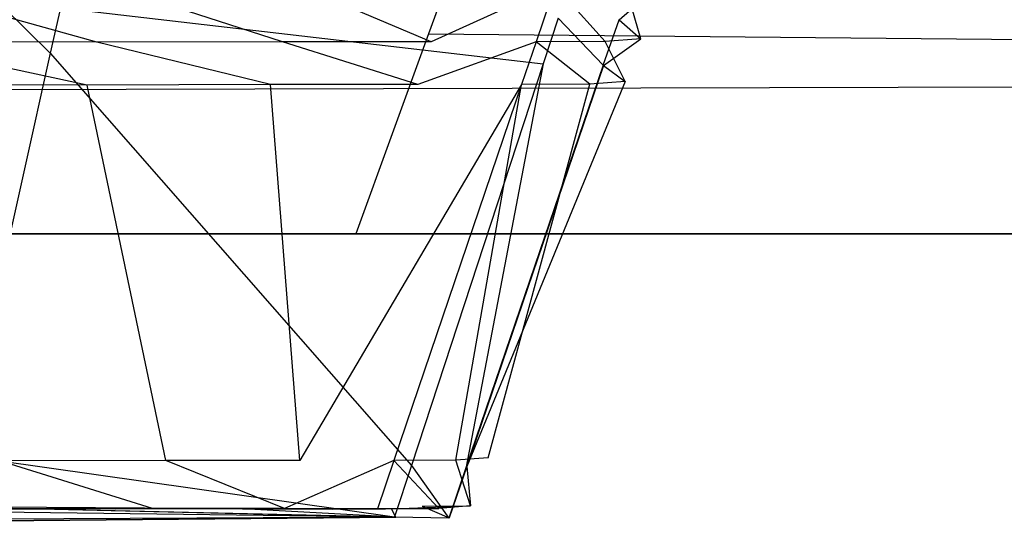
# Model space of a CAD drawing. Extents: x 0 to 1.29, y -0.45 to 0.
# Tile 29 of 37: x 1.10622 to 1.11437, y -0.45143 to -0.44723. Entities that reach past the tile are written whole.
import ezdxf

# ---------------------------------------------------------------- set-up
doc = ezdxf.new("R2010")
doc.units = 0
for name, color, linetype in [('L13_FRONTUR_N_A69100__0___REPLA', 7, 'CONTINUOUS'), ('L14_GRIFFUR_N_A69100__1___REPLA', 7, 'CONTINUOUS'), ('L20_FRONTOR_N_A69100__0___REPLA', 7, 'CONTINUOUS'), ('L21_GRIFFOR_N_A69100__1___REPLA', 7, 'CONTINUOUS')]:
    doc.layers.add(name, color=color, linetype=linetype)

msp = doc.modelspace()

# ---------------------------------------------------------------- linework, layer by layer
at = {"layer": 'L13_FRONTUR_N_A69100__0___REPLA', "color": 8}
for points, invisible_edges in [([(1.283278, -0.431928, 0.002), (0.647033, -0.447345, 0.002), (0.647033, -0.431928, 0.002), (1.283278, -0.431928, 0.002)], 13), ([(0.647033, -0.447345, 0.002), (1.283278, -0.431928, 0.002), (1.283278, -0.447345, 0.002), (0.647033, -0.447345, 0.002)], 14), ([(1.283278, -0.447345, 0.198), (1.115214, -0.431928, 0.198), (1.109602, -0.447345, 0.198), (1.283278, -0.447345, 0.198)], 13), ([(1.283278, -0.447345, 0.002), (0.647033, -0.449, 0.002), (0.647033, -0.447345, 0.002), (1.283278, -0.447345, 0.002)], 13), ([(0.647033, -0.449, 0.002), (1.283278, -0.447345, 0.002), (1.283278, -0.449, 0.002), (0.647033, -0.449, 0.002)], 14), ([(1.283278, -0.449, 0.198), (1.109602, -0.447345, 0.198), (1.109, -0.449, 0.198), (1.283278, -0.449, 0.198)], 13), ([(1.109602, -0.447345, 0.198), (1.283278, -0.449, 0.198), (1.283278, -0.447345, 0.198), (1.109602, -0.447345, 0.198)], 14), ([(1.283278, -0.449, 0.196585), (0.647033, -0.449, 0.00371), (1.283278, -0.449, 0.00371), (1.283278, -0.449, 0.196585)], 13), ([(0.647033, -0.449, 0.00371), (1.283278, -0.449, 0.196585), (1.100951, -0.449, 0.176192), (0.647033, -0.449, 0.00371)], 10), ([(1.283278, -0.449, 0.00371), (0.647033, -0.449, 0.002), (1.283278, -0.449, 0.002), (1.283278, -0.449, 0.00371)], 13), ([(0.647033, -0.449, 0.002), (1.283278, -0.449, 0.00371), (0.647033, -0.449, 0.00371), (0.647033, -0.449, 0.002)], 14), ([(1.100951, -0.449, 0.176192), (1.283278, -0.449, 0.196585), (1.102827, -0.449, 0.176761), (1.100951, -0.449, 0.176192)], 10), ([(1.102827, -0.449, 0.176761), (1.283278, -0.449, 0.196585), (1.104556, -0.449, 0.177685), (1.102827, -0.449, 0.176761)], 13), ([(1.104556, -0.449, 0.177685), (1.283278, -0.449, 0.196585), (1.106071, -0.449, 0.178929), (1.104556, -0.449, 0.177685)], 10), ([(1.106071, -0.449, 0.178929), (1.283278, -0.449, 0.196585), (1.107315, -0.449, 0.180444), (1.106071, -0.449, 0.178929)], 13), ([(1.107315, -0.449, 0.180444), (1.283278, -0.449, 0.196585), (1.108239, -0.449, 0.182173), (1.107315, -0.449, 0.180444)], 14), ([(1.108239, -0.449, 0.182173), (1.283278, -0.449, 0.196585), (1.108808, -0.449, 0.184049), (1.108239, -0.449, 0.182173)], 15), ([(1.108808, -0.449, 0.184049), (1.283278, -0.449, 0.196585), (1.109, -0.449, 0.186), (1.108808, -0.449, 0.184049)], 15), ([(1.109, -0.449, 0.186), (1.283278, -0.449, 0.196585), (1.109, -0.449, 0.196585), (1.109, -0.449, 0.186)], 15), ([(1.283278, -0.449, 0.198), (1.109, -0.449, 0.196585), (1.283278, -0.449, 0.196585), (1.283278, -0.449, 0.198)], 13), ([(1.109, -0.449, 0.196585), (1.283278, -0.449, 0.198), (1.109, -0.449, 0.198), (1.109, -0.449, 0.196585)], 14)]:
    msp.add_3dface(points, dxfattribs=dict(at, invisible_edges=invisible_edges))
at = {"layer": 'L14_GRIFFUR_N_A69100__1___REPLA', "color": 254}
for points, invisible_edges in [([(1.11135, -0.44677, 0.198709), (1.111175, -0.447227, 0.199014), (1.111179, -0.447231, 0.198709), (1.11135, -0.44677, 0.198709)], 13), ([(1.111179, -0.447231, 0.198709), (1.111529, -0.446922, 0.185193), (1.11135, -0.44677, 0.198709), (1.111179, -0.447231, 0.198709)], 14), ([(1.105177, -0.446946, 0.174357), (1.106857, -0.447415, 0.175742), (1.105093, -0.447411, 0.174504), (1.105177, -0.446946, 0.174357)], 13), ([(1.106857, -0.447415, 0.175742), (1.105177, -0.446946, 0.174357), (1.106966, -0.44695, 0.175611), (1.106857, -0.447415, 0.175742)], 14), ([(1.106966, -0.44695, 0.175611), (1.108392, -0.447411, 0.177268), (1.106857, -0.447415, 0.175742), (1.106966, -0.44695, 0.175611)], 13), ([(1.108392, -0.447411, 0.177268), (1.106966, -0.44695, 0.175611), (1.108521, -0.446946, 0.177159), (1.108392, -0.447411, 0.177268)], 14), ([(1.108521, -0.446946, 0.177159), (1.109624, -0.447411, 0.17903), (1.108392, -0.447411, 0.177268), (1.108521, -0.446946, 0.177159)], 13), ([(1.109624, -0.447411, 0.17903), (1.108521, -0.446946, 0.177159), (1.10977, -0.446945, 0.178945), (1.109624, -0.447411, 0.17903)], 14), ([(1.110649, -0.446947, 0.180926), (1.109624, -0.447411, 0.17903), (1.10977, -0.446945, 0.178945), (1.110649, -0.446947, 0.180926)], 14), ([(1.109624, -0.447411, 0.17903), (1.110649, -0.446947, 0.180926), (1.110491, -0.447412, 0.180985), (1.109624, -0.447411, 0.17903)], 13), ([(1.110649, -0.446947, 0.180926), (1.111063, -0.44741, 0.183058), (1.110491, -0.447412, 0.180985), (1.110649, -0.446947, 0.180926)], 13), ([(1.111063, -0.44741, 0.183058), (1.110649, -0.446947, 0.180926), (1.111229, -0.446944, 0.183028), (1.111063, -0.44741, 0.183058)], 14), ([(1.111229, -0.446944, 0.183028), (1.111359, -0.447387, 0.185195), (1.111063, -0.44741, 0.183058), (1.111229, -0.446944, 0.183028)], 13), ([(1.111529, -0.446922, 0.185193), (1.111179, -0.447231, 0.198709), (1.111359, -0.447387, 0.185195), (1.111529, -0.446922, 0.185193)], 13), ([(1.111359, -0.447387, 0.185195), (1.111229, -0.446944, 0.183028), (1.111529, -0.446922, 0.185193), (1.111359, -0.447387, 0.185195)], 14), ([(1.106471, -0.447507, 0.199014), (1.106078, -0.447119, 0.199014), (1.105998, -0.447497, 0.199014), (1.106471, -0.447507, 0.199014)], 13), ([(1.106078, -0.447119, 0.199014), (1.106471, -0.447507, 0.199014), (1.106556, -0.44713, 0.199014), (1.106078, -0.447119, 0.199014)], 14), ([(1.110551, -0.447594, 0.199014), (1.106556, -0.44713, 0.199014), (1.106471, -0.447507, 0.199014), (1.110551, -0.447594, 0.199014)], 13), ([(1.106556, -0.44713, 0.199014), (1.110551, -0.447594, 0.199014), (1.110675, -0.447217, 0.199014), (1.106556, -0.44713, 0.199014)], 14), ([(1.111046, -0.447605, 0.199014), (1.110675, -0.447217, 0.199014), (1.110551, -0.447594, 0.199014), (1.111046, -0.447605, 0.199014)], 13), ([(1.110675, -0.447217, 0.199014), (1.111046, -0.447605, 0.199014), (1.111175, -0.447227, 0.199014), (1.110675, -0.447217, 0.199014)], 14), ([(1.111046, -0.447605, 0.199014), (1.111179, -0.447231, 0.198709), (1.111175, -0.447227, 0.199014), (1.111046, -0.447605, 0.199014)], 14), ([(1.111179, -0.447231, 0.198709), (1.111046, -0.447605, 0.199014), (1.11105, -0.447608, 0.198709), (1.111179, -0.447231, 0.198709)], 13), ([(1.11105, -0.447608, 0.198709), (1.111359, -0.447387, 0.185195), (1.111179, -0.447231, 0.198709), (1.11105, -0.447608, 0.198709)], 14), ([(1.111359, -0.447387, 0.185195), (1.11105, -0.447608, 0.198709), (1.11123, -0.447741, 0.185196), (1.111359, -0.447387, 0.185195)], 13), ([(1.11123, -0.447741, 0.185196), (1.111063, -0.44741, 0.183058), (1.111359, -0.447387, 0.185195), (1.11123, -0.447741, 0.185196)], 14), ([(1.105093, -0.447411, 0.174504), (1.106775, -0.447769, 0.175841), (1.105029, -0.447765, 0.174617), (1.105093, -0.447411, 0.174504)], 13), ([(1.106775, -0.447769, 0.175841), (1.105093, -0.447411, 0.174504), (1.106857, -0.447415, 0.175742), (1.106775, -0.447769, 0.175841)], 14), ([(1.106857, -0.447415, 0.175742), (1.108294, -0.447765, 0.177352), (1.106775, -0.447769, 0.175841), (1.106857, -0.447415, 0.175742)], 13), ([(1.108294, -0.447765, 0.177352), (1.106857, -0.447415, 0.175742), (1.108392, -0.447411, 0.177268), (1.108294, -0.447765, 0.177352)], 14), ([(1.108392, -0.447411, 0.177268), (1.109513, -0.447764, 0.179096), (1.108294, -0.447765, 0.177352), (1.108392, -0.447411, 0.177268)], 13), ([(1.109513, -0.447764, 0.179096), (1.108392, -0.447411, 0.177268), (1.109624, -0.447411, 0.17903), (1.109513, -0.447764, 0.179096)], 14), ([(1.110491, -0.447412, 0.180985), (1.109513, -0.447764, 0.179096), (1.109624, -0.447411, 0.17903), (1.110491, -0.447412, 0.180985)], 14), ([(1.109513, -0.447764, 0.179096), (1.110491, -0.447412, 0.180985), (1.110371, -0.447766, 0.18103), (1.109513, -0.447764, 0.179096)], 13), ([(1.110491, -0.447412, 0.180985), (1.110937, -0.447763, 0.183082), (1.110371, -0.447766, 0.18103), (1.110491, -0.447412, 0.180985)], 13), ([(1.110937, -0.447763, 0.183082), (1.110491, -0.447412, 0.180985), (1.111063, -0.44741, 0.183058), (1.110937, -0.447763, 0.183082)], 14), ([(1.111063, -0.44741, 0.183058), (1.11123, -0.447741, 0.185196), (1.110937, -0.447763, 0.183082), (1.111063, -0.44741, 0.183058)], 13), ([(1.105998, -0.447497, 0.199014), (1.105728, -0.450832, 0.199014), (1.106471, -0.447507, 0.199014), (1.105998, -0.447497, 0.199014)], 14), ([(1.109461, -0.450916, 0.199014), (1.106471, -0.447507, 0.199014), (1.105728, -0.450832, 0.199014), (1.109461, -0.450916, 0.199014)], 13), ([(1.106471, -0.447507, 0.199014), (1.109461, -0.450916, 0.199014), (1.110551, -0.447594, 0.199014), (1.106471, -0.447507, 0.199014)], 14), ([(1.109914, -0.450926, 0.199014), (1.110551, -0.447594, 0.199014), (1.109461, -0.450916, 0.199014), (1.109914, -0.450926, 0.199014)], 13), ([(1.110551, -0.447594, 0.199014), (1.109914, -0.450926, 0.199014), (1.111046, -0.447605, 0.199014), (1.110551, -0.447594, 0.199014)], 14), ([(1.109918, -0.450925, 0.19871), (1.111046, -0.447605, 0.199014), (1.109914, -0.450926, 0.199014), (1.109918, -0.450925, 0.19871)], 13), ([(1.111046, -0.447605, 0.199014), (1.109918, -0.450925, 0.19871), (1.11105, -0.447608, 0.198709), (1.111046, -0.447605, 0.199014)], 14), ([(1.11105, -0.447608, 0.198709), (1.109918, -0.450925, 0.19871), (1.11123, -0.447741, 0.185196), (1.11105, -0.447608, 0.198709)], 14), ([(1.10605, -0.450877, 0.176716), (1.105029, -0.447765, 0.174617), (1.106775, -0.447769, 0.175841), (1.10605, -0.450877, 0.176716)], 14), ([(1.106775, -0.447769, 0.175841), (1.107428, -0.450874, 0.178087), (1.10605, -0.450877, 0.176716), (1.106775, -0.447769, 0.175841)], 13), ([(1.107428, -0.450874, 0.178087), (1.106775, -0.447769, 0.175841), (1.108294, -0.447765, 0.177352), (1.107428, -0.450874, 0.178087)], 14), ([(1.108294, -0.447765, 0.177352), (1.108535, -0.450873, 0.17967), (1.107428, -0.450874, 0.178087), (1.108294, -0.447765, 0.177352)], 13), ([(1.108535, -0.450873, 0.17967), (1.108294, -0.447765, 0.177352), (1.109513, -0.447764, 0.179096), (1.108535, -0.450873, 0.17967)], 14), ([(1.110371, -0.447766, 0.18103), (1.108535, -0.450873, 0.17967), (1.109513, -0.447764, 0.179096), (1.110371, -0.447766, 0.18103)], 14), ([(1.108535, -0.450873, 0.17967), (1.110371, -0.447766, 0.18103), (1.109314, -0.450875, 0.181426), (1.108535, -0.450873, 0.17967)], 13), ([(1.110371, -0.447766, 0.18103), (1.109828, -0.450872, 0.183289), (1.109314, -0.450875, 0.181426), (1.110371, -0.447766, 0.18103)], 13), ([(1.110937, -0.447763, 0.183082), (1.110094, -0.450852, 0.185208), (1.109828, -0.450872, 0.183289), (1.110937, -0.447763, 0.183082)], 13), ([(1.109828, -0.450872, 0.183289), (1.110371, -0.447766, 0.18103), (1.110937, -0.447763, 0.183082), (1.109828, -0.450872, 0.183289)], 14), ([(1.11123, -0.447741, 0.185196), (1.109918, -0.450925, 0.19871), (1.110094, -0.450852, 0.185208), (1.11123, -0.447741, 0.185196)], 14), ([(1.110094, -0.450852, 0.185208), (1.110937, -0.447763, 0.183082), (1.11123, -0.447741, 0.185196), (1.110094, -0.450852, 0.185208)], 14), ([(1.109321, -0.451341, 0.199014), (1.105728, -0.450832, 0.199014), (1.105633, -0.451257, 0.199014), (1.109321, -0.451341, 0.199014)], 13), ([(1.105728, -0.450832, 0.199014), (1.109321, -0.451341, 0.199014), (1.109461, -0.450916, 0.199014), (1.105728, -0.450832, 0.199014)], 14), ([(1.10605, -0.450877, 0.176716), (1.107318, -0.451272, 0.178181), (1.105957, -0.451275, 0.176828), (1.10605, -0.450877, 0.176716)], 13), ([(1.107318, -0.451272, 0.178181), (1.10605, -0.450877, 0.176716), (1.107428, -0.450874, 0.178087), (1.107318, -0.451272, 0.178181)], 14), ([(1.107428, -0.450874, 0.178087), (1.10841, -0.451271, 0.179744), (1.107318, -0.451272, 0.178181), (1.107428, -0.450874, 0.178087)], 13), ([(1.10841, -0.451271, 0.179744), (1.107428, -0.450874, 0.178087), (1.108535, -0.450873, 0.17967), (1.10841, -0.451271, 0.179744)], 14), ([(1.109314, -0.450875, 0.181426), (1.10841, -0.451271, 0.179744), (1.108535, -0.450873, 0.17967), (1.109314, -0.450875, 0.181426)], 14), ([(1.10841, -0.451271, 0.179744), (1.109314, -0.450875, 0.181426), (1.109179, -0.451273, 0.181477), (1.10841, -0.451271, 0.179744)], 13), ([(1.109314, -0.450875, 0.181426), (1.109686, -0.45127, 0.183315), (1.109179, -0.451273, 0.181477), (1.109314, -0.450875, 0.181426)], 13), ([(1.109686, -0.45127, 0.183315), (1.109314, -0.450875, 0.181426), (1.109828, -0.450872, 0.183289), (1.109686, -0.45127, 0.183315)], 14), ([(1.109828, -0.450872, 0.183289), (1.109949, -0.45125, 0.185209), (1.109686, -0.45127, 0.183315), (1.109828, -0.450872, 0.183289)], 13), ([(1.109949, -0.45125, 0.185209), (1.109828, -0.450872, 0.183289), (1.110094, -0.450852, 0.185208), (1.109949, -0.45125, 0.185209)], 14), ([(1.109918, -0.450925, 0.19871), (1.109949, -0.45125, 0.185209), (1.110094, -0.450852, 0.185208), (1.109918, -0.450925, 0.19871)], 14), ([(1.109769, -0.451351, 0.199014), (1.109461, -0.450916, 0.199014), (1.109321, -0.451341, 0.199014), (1.109769, -0.451351, 0.199014)], 13), ([(1.109461, -0.450916, 0.199014), (1.109769, -0.451351, 0.199014), (1.109914, -0.450926, 0.199014), (1.109461, -0.450916, 0.199014)], 14), ([(1.109773, -0.451349, 0.19871), (1.109914, -0.450926, 0.199014), (1.109769, -0.451351, 0.199014), (1.109773, -0.451349, 0.19871)], 13), ([(1.109949, -0.45125, 0.185209), (1.109918, -0.450925, 0.19871), (1.109773, -0.451349, 0.19871), (1.109949, -0.45125, 0.185209)], 13), ([(1.109914, -0.450926, 0.199014), (1.109773, -0.451349, 0.19871), (1.109918, -0.450925, 0.19871), (1.109914, -0.450926, 0.199014)], 14), ([(1.10933, -0.451344, 0.198708), (1.099161, -0.451389, 0.177694), (1.099304, -0.451214, 0.174663), (1.10933, -0.451344, 0.198708)], 14), ([(1.108062, -0.451274, 0.17994), (1.099304, -0.451214, 0.174663), (1.1057, -0.451278, 0.177134), (1.108062, -0.451274, 0.17994)], 14), ([(1.10933, -0.451344, 0.198708), (1.099304, -0.451214, 0.174663), (1.108062, -0.451274, 0.17994), (1.10933, -0.451344, 0.198708)], 14), ([(1.105205, -0.451247, 0.199014), (1.099266, -0.451433, 0.199014), (1.10933, -0.451344, 0.198708), (1.105205, -0.451247, 0.199014)], 13), ([(1.10933, -0.451344, 0.198708), (1.105633, -0.451257, 0.199014), (1.105205, -0.451247, 0.199014), (1.10933, -0.451344, 0.198708)], 13), ([(1.105633, -0.451257, 0.199014), (1.10933, -0.451344, 0.198708), (1.109321, -0.451341, 0.199014), (1.105633, -0.451257, 0.199014)], 14), ([(1.107318, -0.451272, 0.178181), (1.1057, -0.451278, 0.177134), (1.105957, -0.451275, 0.176828), (1.107318, -0.451272, 0.178181)], 13), ([(1.1057, -0.451278, 0.177134), (1.107318, -0.451272, 0.178181), (1.107012, -0.451275, 0.178438), (1.1057, -0.451278, 0.177134)], 14), ([(1.108062, -0.451274, 0.17994), (1.1057, -0.451278, 0.177134), (1.107012, -0.451275, 0.178438), (1.108062, -0.451274, 0.17994)], 14), ([(1.10841, -0.451271, 0.179744), (1.107012, -0.451275, 0.178438), (1.107318, -0.451272, 0.178181), (1.10841, -0.451271, 0.179744)], 13), ([(1.107012, -0.451275, 0.178438), (1.10841, -0.451271, 0.179744), (1.108062, -0.451274, 0.17994), (1.107012, -0.451275, 0.178438)], 14), ([(1.109179, -0.451273, 0.181477), (1.108062, -0.451274, 0.17994), (1.10841, -0.451271, 0.179744), (1.109179, -0.451273, 0.181477)], 13), ([(1.108062, -0.451274, 0.17994), (1.109179, -0.451273, 0.181477), (1.108803, -0.451276, 0.181611), (1.108062, -0.451274, 0.17994)], 14), ([(1.109295, -0.451273, 0.183396), (1.108062, -0.451274, 0.17994), (1.108803, -0.451276, 0.181611), (1.109295, -0.451273, 0.183396)], 14), ([(1.10933, -0.451344, 0.198708), (1.108062, -0.451274, 0.17994), (1.109295, -0.451273, 0.183396), (1.10933, -0.451344, 0.198708)], 14), ([(1.109686, -0.45127, 0.183315), (1.108803, -0.451276, 0.181611), (1.109179, -0.451273, 0.181477), (1.109686, -0.45127, 0.183315)], 13), ([(1.108803, -0.451276, 0.181611), (1.109686, -0.45127, 0.183315), (1.109295, -0.451273, 0.183396), (1.108803, -0.451276, 0.181611)], 14), ([(1.109949, -0.45125, 0.185209), (1.109295, -0.451273, 0.183396), (1.109686, -0.45127, 0.183315), (1.109949, -0.45125, 0.185209)], 13), ([(1.109295, -0.451273, 0.183396), (1.109949, -0.45125, 0.185209), (1.10955, -0.451253, 0.185234), (1.109295, -0.451273, 0.183396)], 14), ([(1.10933, -0.451344, 0.198708), (1.109295, -0.451273, 0.183396), (1.10955, -0.451253, 0.185234), (1.10933, -0.451344, 0.198708)], 14), ([(1.10955, -0.451253, 0.185234), (1.109773, -0.451349, 0.19871), (1.10933, -0.451344, 0.198708), (1.10955, -0.451253, 0.185234)], 14), ([(1.109773, -0.451349, 0.19871), (1.10955, -0.451253, 0.185234), (1.109949, -0.45125, 0.185209), (1.109773, -0.451349, 0.19871)], 13), ([(1.10933, -0.451344, 0.198708), (1.09927, -0.451435, 0.198677), (1.099161, -0.451389, 0.177694), (1.10933, -0.451344, 0.198708)], 14), ([(1.099266, -0.451433, 0.199014), (1.09927, -0.451435, 0.198677), (1.10933, -0.451344, 0.198708), (1.099266, -0.451433, 0.199014)], 14), ([(1.109773, -0.451349, 0.19871), (1.109321, -0.451341, 0.199014), (1.10933, -0.451344, 0.198708), (1.109773, -0.451349, 0.19871)], 13), ([(1.109321, -0.451341, 0.199014), (1.109773, -0.451349, 0.19871), (1.109769, -0.451351, 0.199014), (1.109321, -0.451341, 0.199014)], 14)]:
    msp.add_3dface(points, dxfattribs=dict(at, invisible_edges=invisible_edges))
at = {"layer": 'L20_FRONTOR_N_A69100__0___REPLA', "color": 8}
for points, invisible_edges in [([(1.283278, -0.431928, 0.202), (0.647033, -0.447345, 0.202), (0.647033, -0.431928, 0.202), (1.283278, -0.431928, 0.202)], 13), ([(0.647033, -0.447345, 0.202), (1.283278, -0.431928, 0.202), (1.283278, -0.447345, 0.202), (0.647033, -0.447345, 0.202)], 14), ([(1.283278, -0.447345, 0.398), (1.115214, -0.431928, 0.398), (1.109602, -0.447345, 0.398), (1.283278, -0.447345, 0.398)], 13), ([(1.283278, -0.447345, 0.202), (0.647033, -0.449, 0.202), (0.647033, -0.447345, 0.202), (1.283278, -0.447345, 0.202)], 13), ([(0.647033, -0.449, 0.202), (1.283278, -0.447345, 0.202), (1.283278, -0.449, 0.202), (0.647033, -0.449, 0.202)], 14), ([(1.283278, -0.449, 0.398), (1.109602, -0.447345, 0.398), (1.109, -0.449, 0.398), (1.283278, -0.449, 0.398)], 13), ([(1.109602, -0.447345, 0.398), (1.283278, -0.449, 0.398), (1.283278, -0.447345, 0.398), (1.109602, -0.447345, 0.398)], 14), ([(1.283278, -0.449, 0.396586), (0.647033, -0.449, 0.20371), (1.283278, -0.449, 0.20371), (1.283278, -0.449, 0.396586)], 13), ([(0.647033, -0.449, 0.20371), (1.283278, -0.449, 0.396586), (1.100951, -0.449, 0.376192), (0.647033, -0.449, 0.20371)], 10), ([(1.283278, -0.449, 0.20371), (0.647033, -0.449, 0.202), (1.283278, -0.449, 0.202), (1.283278, -0.449, 0.20371)], 13), ([(0.647033, -0.449, 0.202), (1.283278, -0.449, 0.20371), (0.647033, -0.449, 0.20371), (0.647033, -0.449, 0.202)], 14), ([(1.100951, -0.449, 0.376192), (1.283278, -0.449, 0.396586), (1.102827, -0.449, 0.376761), (1.100951, -0.449, 0.376192)], 10), ([(1.102827, -0.449, 0.376761), (1.283278, -0.449, 0.396586), (1.104556, -0.449, 0.377685), (1.102827, -0.449, 0.376761)], 13), ([(1.104556, -0.449, 0.377685), (1.283278, -0.449, 0.396586), (1.106071, -0.449, 0.378929), (1.104556, -0.449, 0.377685)], 10), ([(1.106071, -0.449, 0.378929), (1.283278, -0.449, 0.396586), (1.107315, -0.449, 0.380444), (1.106071, -0.449, 0.378929)], 13), ([(1.107315, -0.449, 0.380444), (1.283278, -0.449, 0.396586), (1.108239, -0.449, 0.382173), (1.107315, -0.449, 0.380444)], 14), ([(1.108239, -0.449, 0.382173), (1.283278, -0.449, 0.396586), (1.108808, -0.449, 0.384049), (1.108239, -0.449, 0.382173)], 15), ([(1.108808, -0.449, 0.384049), (1.283278, -0.449, 0.396586), (1.109, -0.449, 0.386), (1.108808, -0.449, 0.384049)], 15), ([(1.109, -0.449, 0.386), (1.283278, -0.449, 0.396586), (1.109, -0.449, 0.396586), (1.109, -0.449, 0.386)], 15), ([(1.283278, -0.449, 0.398), (1.109, -0.449, 0.396586), (1.283278, -0.449, 0.396586), (1.283278, -0.449, 0.398)], 13), ([(1.109, -0.449, 0.396586), (1.283278, -0.449, 0.398), (1.109, -0.449, 0.398), (1.109, -0.449, 0.396586)], 14)]:
    msp.add_3dface(points, dxfattribs=dict(at, invisible_edges=invisible_edges))
at = {"layer": 'L21_GRIFFOR_N_A69100__1___REPLA', "color": 254}
for points, invisible_edges in [([(1.11135, -0.44677, 0.398709), (1.111175, -0.447227, 0.399014), (1.111179, -0.447231, 0.398709), (1.11135, -0.44677, 0.398709)], 13), ([(1.111179, -0.447231, 0.398709), (1.111529, -0.446922, 0.385193), (1.11135, -0.44677, 0.398709), (1.111179, -0.447231, 0.398709)], 14), ([(1.105177, -0.446946, 0.374357), (1.106857, -0.447415, 0.375742), (1.105093, -0.447411, 0.374504), (1.105177, -0.446946, 0.374357)], 13), ([(1.106857, -0.447415, 0.375742), (1.105177, -0.446946, 0.374357), (1.106966, -0.44695, 0.375611), (1.106857, -0.447415, 0.375742)], 14), ([(1.106966, -0.44695, 0.375611), (1.108392, -0.447411, 0.377268), (1.106857, -0.447415, 0.375742), (1.106966, -0.44695, 0.375611)], 13), ([(1.108392, -0.447411, 0.377268), (1.106966, -0.44695, 0.375611), (1.108521, -0.446946, 0.377159), (1.108392, -0.447411, 0.377268)], 14), ([(1.108521, -0.446946, 0.377159), (1.109624, -0.447411, 0.37903), (1.108392, -0.447411, 0.377268), (1.108521, -0.446946, 0.377159)], 13), ([(1.109624, -0.447411, 0.37903), (1.108521, -0.446946, 0.377159), (1.10977, -0.446945, 0.378945), (1.109624, -0.447411, 0.37903)], 14), ([(1.110649, -0.446947, 0.380926), (1.109624, -0.447411, 0.37903), (1.10977, -0.446945, 0.378945), (1.110649, -0.446947, 0.380926)], 14), ([(1.109624, -0.447411, 0.37903), (1.110649, -0.446947, 0.380926), (1.110491, -0.447412, 0.380985), (1.109624, -0.447411, 0.37903)], 13), ([(1.110649, -0.446947, 0.380926), (1.111063, -0.44741, 0.383058), (1.110491, -0.447412, 0.380985), (1.110649, -0.446947, 0.380926)], 13), ([(1.111063, -0.44741, 0.383058), (1.110649, -0.446947, 0.380926), (1.111229, -0.446944, 0.383028), (1.111063, -0.44741, 0.383058)], 14), ([(1.111229, -0.446944, 0.383028), (1.111359, -0.447387, 0.385195), (1.111063, -0.44741, 0.383058), (1.111229, -0.446944, 0.383028)], 13), ([(1.111529, -0.446922, 0.385193), (1.111179, -0.447231, 0.398709), (1.111359, -0.447387, 0.385195), (1.111529, -0.446922, 0.385193)], 13), ([(1.111359, -0.447387, 0.385195), (1.111229, -0.446944, 0.383028), (1.111529, -0.446922, 0.385193), (1.111359, -0.447387, 0.385195)], 14), ([(1.106471, -0.447507, 0.399014), (1.106078, -0.447119, 0.399014), (1.105998, -0.447497, 0.399014), (1.106471, -0.447507, 0.399014)], 13), ([(1.106078, -0.447119, 0.399014), (1.106471, -0.447507, 0.399014), (1.106556, -0.44713, 0.399014), (1.106078, -0.447119, 0.399014)], 14), ([(1.110551, -0.447594, 0.399014), (1.106556, -0.44713, 0.399014), (1.106471, -0.447507, 0.399014), (1.110551, -0.447594, 0.399014)], 13), ([(1.106556, -0.44713, 0.399014), (1.110551, -0.447594, 0.399014), (1.110675, -0.447217, 0.399014), (1.106556, -0.44713, 0.399014)], 14), ([(1.111046, -0.447605, 0.399014), (1.110675, -0.447217, 0.399014), (1.110551, -0.447594, 0.399014), (1.111046, -0.447605, 0.399014)], 13), ([(1.110675, -0.447217, 0.399014), (1.111046, -0.447605, 0.399014), (1.111175, -0.447227, 0.399014), (1.110675, -0.447217, 0.399014)], 14), ([(1.111046, -0.447605, 0.399014), (1.111179, -0.447231, 0.398709), (1.111175, -0.447227, 0.399014), (1.111046, -0.447605, 0.399014)], 14), ([(1.111179, -0.447231, 0.398709), (1.111046, -0.447605, 0.399014), (1.11105, -0.447608, 0.398709), (1.111179, -0.447231, 0.398709)], 13), ([(1.11105, -0.447608, 0.398709), (1.111359, -0.447387, 0.385195), (1.111179, -0.447231, 0.398709), (1.11105, -0.447608, 0.398709)], 14), ([(1.111359, -0.447387, 0.385195), (1.11105, -0.447608, 0.398709), (1.11123, -0.447741, 0.385196), (1.111359, -0.447387, 0.385195)], 13), ([(1.11123, -0.447741, 0.385196), (1.111063, -0.44741, 0.383058), (1.111359, -0.447387, 0.385195), (1.11123, -0.447741, 0.385196)], 14), ([(1.105093, -0.447411, 0.374504), (1.106775, -0.447769, 0.375841), (1.105029, -0.447765, 0.374617), (1.105093, -0.447411, 0.374504)], 13), ([(1.106775, -0.447769, 0.375841), (1.105093, -0.447411, 0.374504), (1.106857, -0.447415, 0.375742), (1.106775, -0.447769, 0.375841)], 14), ([(1.106857, -0.447415, 0.375742), (1.108294, -0.447765, 0.377352), (1.106775, -0.447769, 0.375841), (1.106857, -0.447415, 0.375742)], 13), ([(1.108294, -0.447765, 0.377352), (1.106857, -0.447415, 0.375742), (1.108392, -0.447411, 0.377268), (1.108294, -0.447765, 0.377352)], 14), ([(1.108392, -0.447411, 0.377268), (1.109513, -0.447764, 0.379096), (1.108294, -0.447765, 0.377352), (1.108392, -0.447411, 0.377268)], 13), ([(1.109513, -0.447764, 0.379096), (1.108392, -0.447411, 0.377268), (1.109624, -0.447411, 0.37903), (1.109513, -0.447764, 0.379096)], 14), ([(1.110491, -0.447412, 0.380985), (1.109513, -0.447764, 0.379096), (1.109624, -0.447411, 0.37903), (1.110491, -0.447412, 0.380985)], 14), ([(1.109513, -0.447764, 0.379096), (1.110491, -0.447412, 0.380985), (1.110371, -0.447766, 0.38103), (1.109513, -0.447764, 0.379096)], 13), ([(1.110491, -0.447412, 0.380985), (1.110937, -0.447763, 0.383082), (1.110371, -0.447766, 0.38103), (1.110491, -0.447412, 0.380985)], 13), ([(1.110937, -0.447763, 0.383082), (1.110491, -0.447412, 0.380985), (1.111063, -0.44741, 0.383058), (1.110937, -0.447763, 0.383082)], 14), ([(1.111063, -0.44741, 0.383058), (1.11123, -0.447741, 0.385196), (1.110937, -0.447763, 0.383082), (1.111063, -0.44741, 0.383058)], 13), ([(1.105998, -0.447497, 0.399014), (1.105728, -0.450832, 0.399014), (1.106471, -0.447507, 0.399014), (1.105998, -0.447497, 0.399014)], 14), ([(1.109461, -0.450916, 0.399014), (1.106471, -0.447507, 0.399014), (1.105728, -0.450832, 0.399014), (1.109461, -0.450916, 0.399014)], 13), ([(1.106471, -0.447507, 0.399014), (1.109461, -0.450916, 0.399014), (1.110551, -0.447594, 0.399014), (1.106471, -0.447507, 0.399014)], 14), ([(1.109914, -0.450926, 0.399014), (1.110551, -0.447594, 0.399014), (1.109461, -0.450916, 0.399014), (1.109914, -0.450926, 0.399014)], 13), ([(1.110551, -0.447594, 0.399014), (1.109914, -0.450926, 0.399014), (1.111046, -0.447605, 0.399014), (1.110551, -0.447594, 0.399014)], 14), ([(1.109918, -0.450925, 0.39871), (1.111046, -0.447605, 0.399014), (1.109914, -0.450926, 0.399014), (1.109918, -0.450925, 0.39871)], 13), ([(1.111046, -0.447605, 0.399014), (1.109918, -0.450925, 0.39871), (1.11105, -0.447608, 0.398709), (1.111046, -0.447605, 0.399014)], 14), ([(1.11105, -0.447608, 0.398709), (1.109918, -0.450925, 0.39871), (1.11123, -0.447741, 0.385196), (1.11105, -0.447608, 0.398709)], 14), ([(1.10605, -0.450877, 0.376716), (1.105029, -0.447765, 0.374617), (1.106775, -0.447769, 0.375841), (1.10605, -0.450877, 0.376716)], 14), ([(1.106775, -0.447769, 0.375841), (1.107428, -0.450874, 0.378087), (1.10605, -0.450877, 0.376716), (1.106775, -0.447769, 0.375841)], 13), ([(1.107428, -0.450874, 0.378087), (1.106775, -0.447769, 0.375841), (1.108294, -0.447765, 0.377352), (1.107428, -0.450874, 0.378087)], 14), ([(1.108294, -0.447765, 0.377352), (1.108535, -0.450873, 0.37967), (1.107428, -0.450874, 0.378087), (1.108294, -0.447765, 0.377352)], 13), ([(1.108535, -0.450873, 0.37967), (1.108294, -0.447765, 0.377352), (1.109513, -0.447764, 0.379096), (1.108535, -0.450873, 0.37967)], 14), ([(1.110371, -0.447766, 0.38103), (1.108535, -0.450873, 0.37967), (1.109513, -0.447764, 0.379096), (1.110371, -0.447766, 0.38103)], 14), ([(1.108535, -0.450873, 0.37967), (1.110371, -0.447766, 0.38103), (1.109314, -0.450875, 0.381426), (1.108535, -0.450873, 0.37967)], 13), ([(1.110371, -0.447766, 0.38103), (1.109828, -0.450872, 0.383289), (1.109314, -0.450875, 0.381426), (1.110371, -0.447766, 0.38103)], 13), ([(1.110937, -0.447763, 0.383082), (1.110094, -0.450852, 0.385208), (1.109828, -0.450872, 0.383289), (1.110937, -0.447763, 0.383082)], 13), ([(1.109828, -0.450872, 0.383289), (1.110371, -0.447766, 0.38103), (1.110937, -0.447763, 0.383082), (1.109828, -0.450872, 0.383289)], 14), ([(1.11123, -0.447741, 0.385196), (1.109918, -0.450925, 0.39871), (1.110094, -0.450852, 0.385208), (1.11123, -0.447741, 0.385196)], 14), ([(1.110094, -0.450852, 0.385208), (1.110937, -0.447763, 0.383082), (1.11123, -0.447741, 0.385196), (1.110094, -0.450852, 0.385208)], 14), ([(1.109321, -0.451341, 0.399014), (1.105728, -0.450832, 0.399014), (1.105633, -0.451257, 0.399014), (1.109321, -0.451341, 0.399014)], 13), ([(1.105728, -0.450832, 0.399014), (1.109321, -0.451341, 0.399014), (1.109461, -0.450916, 0.399014), (1.105728, -0.450832, 0.399014)], 14), ([(1.10605, -0.450877, 0.376716), (1.107318, -0.451272, 0.378181), (1.105957, -0.451275, 0.376828), (1.10605, -0.450877, 0.376716)], 13), ([(1.107318, -0.451272, 0.378181), (1.10605, -0.450877, 0.376716), (1.107428, -0.450874, 0.378087), (1.107318, -0.451272, 0.378181)], 14), ([(1.107428, -0.450874, 0.378087), (1.10841, -0.451271, 0.379744), (1.107318, -0.451272, 0.378181), (1.107428, -0.450874, 0.378087)], 13), ([(1.10841, -0.451271, 0.379744), (1.107428, -0.450874, 0.378087), (1.108535, -0.450873, 0.37967), (1.10841, -0.451271, 0.379744)], 14), ([(1.109314, -0.450875, 0.381426), (1.10841, -0.451271, 0.379744), (1.108535, -0.450873, 0.37967), (1.109314, -0.450875, 0.381426)], 14), ([(1.10841, -0.451271, 0.379744), (1.109314, -0.450875, 0.381426), (1.109179, -0.451273, 0.381477), (1.10841, -0.451271, 0.379744)], 13), ([(1.109314, -0.450875, 0.381426), (1.109686, -0.45127, 0.383315), (1.109179, -0.451273, 0.381477), (1.109314, -0.450875, 0.381426)], 13), ([(1.109686, -0.45127, 0.383315), (1.109314, -0.450875, 0.381426), (1.109828, -0.450872, 0.383289), (1.109686, -0.45127, 0.383315)], 14), ([(1.109828, -0.450872, 0.383289), (1.109949, -0.45125, 0.385209), (1.109686, -0.45127, 0.383315), (1.109828, -0.450872, 0.383289)], 13), ([(1.109949, -0.45125, 0.385209), (1.109828, -0.450872, 0.383289), (1.110094, -0.450852, 0.385208), (1.109949, -0.45125, 0.385209)], 14), ([(1.109918, -0.450925, 0.39871), (1.109949, -0.45125, 0.385209), (1.110094, -0.450852, 0.385208), (1.109918, -0.450925, 0.39871)], 14), ([(1.109769, -0.451351, 0.399014), (1.109461, -0.450916, 0.399014), (1.109321, -0.451341, 0.399014), (1.109769, -0.451351, 0.399014)], 13), ([(1.109461, -0.450916, 0.399014), (1.109769, -0.451351, 0.399014), (1.109914, -0.450926, 0.399014), (1.109461, -0.450916, 0.399014)], 14), ([(1.109773, -0.451349, 0.39871), (1.109914, -0.450926, 0.399014), (1.109769, -0.451351, 0.399014), (1.109773, -0.451349, 0.39871)], 13), ([(1.109949, -0.45125, 0.385209), (1.109918, -0.450925, 0.39871), (1.109773, -0.451349, 0.39871), (1.109949, -0.45125, 0.385209)], 13), ([(1.109914, -0.450926, 0.399014), (1.109773, -0.451349, 0.39871), (1.109918, -0.450925, 0.39871), (1.109914, -0.450926, 0.399014)], 14), ([(1.10933, -0.451344, 0.398708), (1.099161, -0.451389, 0.377694), (1.099304, -0.451214, 0.374663), (1.10933, -0.451344, 0.398708)], 14), ([(1.108062, -0.451274, 0.37994), (1.099304, -0.451214, 0.374663), (1.1057, -0.451278, 0.377134), (1.108062, -0.451274, 0.37994)], 14), ([(1.10933, -0.451344, 0.398708), (1.099304, -0.451214, 0.374663), (1.108062, -0.451274, 0.37994), (1.10933, -0.451344, 0.398708)], 14), ([(1.105205, -0.451247, 0.399014), (1.099266, -0.451433, 0.399014), (1.10933, -0.451344, 0.398708), (1.105205, -0.451247, 0.399014)], 13), ([(1.109321, -0.451341, 0.399014), (1.105205, -0.451247, 0.399014), (1.10933, -0.451344, 0.398708), (1.109321, -0.451341, 0.399014)], 13), ([(1.105205, -0.451247, 0.399014), (1.109321, -0.451341, 0.399014), (1.105633, -0.451257, 0.399014), (1.105205, -0.451247, 0.399014)], 14), ([(1.107318, -0.451272, 0.378181), (1.1057, -0.451278, 0.377134), (1.105957, -0.451275, 0.376828), (1.107318, -0.451272, 0.378181)], 13), ([(1.1057, -0.451278, 0.377134), (1.107318, -0.451272, 0.378181), (1.107012, -0.451275, 0.378438), (1.1057, -0.451278, 0.377134)], 14), ([(1.108062, -0.451274, 0.37994), (1.1057, -0.451278, 0.377134), (1.107012, -0.451275, 0.378438), (1.108062, -0.451274, 0.37994)], 14), ([(1.10841, -0.451271, 0.379744), (1.107012, -0.451275, 0.378438), (1.107318, -0.451272, 0.378181), (1.10841, -0.451271, 0.379744)], 13), ([(1.107012, -0.451275, 0.378438), (1.10841, -0.451271, 0.379744), (1.108062, -0.451274, 0.37994), (1.107012, -0.451275, 0.378438)], 14), ([(1.109179, -0.451273, 0.381477), (1.108062, -0.451274, 0.37994), (1.10841, -0.451271, 0.379744), (1.109179, -0.451273, 0.381477)], 13), ([(1.108062, -0.451274, 0.37994), (1.109179, -0.451273, 0.381477), (1.108803, -0.451276, 0.381611), (1.108062, -0.451274, 0.37994)], 14), ([(1.109295, -0.451273, 0.383396), (1.108062, -0.451274, 0.37994), (1.108803, -0.451276, 0.381611), (1.109295, -0.451273, 0.383396)], 14), ([(1.10933, -0.451344, 0.398708), (1.108062, -0.451274, 0.37994), (1.109295, -0.451273, 0.383396), (1.10933, -0.451344, 0.398708)], 14), ([(1.109686, -0.45127, 0.383315), (1.108803, -0.451276, 0.381611), (1.109179, -0.451273, 0.381477), (1.109686, -0.45127, 0.383315)], 13), ([(1.108803, -0.451276, 0.381611), (1.109686, -0.45127, 0.383315), (1.109295, -0.451273, 0.383396), (1.108803, -0.451276, 0.381611)], 14), ([(1.109949, -0.45125, 0.385209), (1.109295, -0.451273, 0.383396), (1.109686, -0.45127, 0.383315), (1.109949, -0.45125, 0.385209)], 13), ([(1.109295, -0.451273, 0.383396), (1.109949, -0.45125, 0.385209), (1.10955, -0.451253, 0.385234), (1.109295, -0.451273, 0.383396)], 14), ([(1.10933, -0.451344, 0.398708), (1.109295, -0.451273, 0.383396), (1.10955, -0.451253, 0.385234), (1.10933, -0.451344, 0.398708)], 14), ([(1.10955, -0.451253, 0.385234), (1.109773, -0.451349, 0.39871), (1.10933, -0.451344, 0.398708), (1.10955, -0.451253, 0.385234)], 14), ([(1.109773, -0.451349, 0.39871), (1.10955, -0.451253, 0.385234), (1.109949, -0.45125, 0.385209), (1.109773, -0.451349, 0.39871)], 13), ([(1.10933, -0.451344, 0.398708), (1.09927, -0.451435, 0.398677), (1.099161, -0.451389, 0.377694), (1.10933, -0.451344, 0.398708)], 14), ([(1.099266, -0.451433, 0.399014), (1.09927, -0.451435, 0.398677), (1.10933, -0.451344, 0.398708), (1.099266, -0.451433, 0.399014)], 14), ([(1.109773, -0.451349, 0.39871), (1.109321, -0.451341, 0.399014), (1.10933, -0.451344, 0.398708), (1.109773, -0.451349, 0.39871)], 13), ([(1.109321, -0.451341, 0.399014), (1.109773, -0.451349, 0.39871), (1.109769, -0.451351, 0.399014), (1.109321, -0.451341, 0.399014)], 14)]:
    msp.add_3dface(points, dxfattribs=dict(at, invisible_edges=invisible_edges))

doc.saveas('drawing.dxf')
